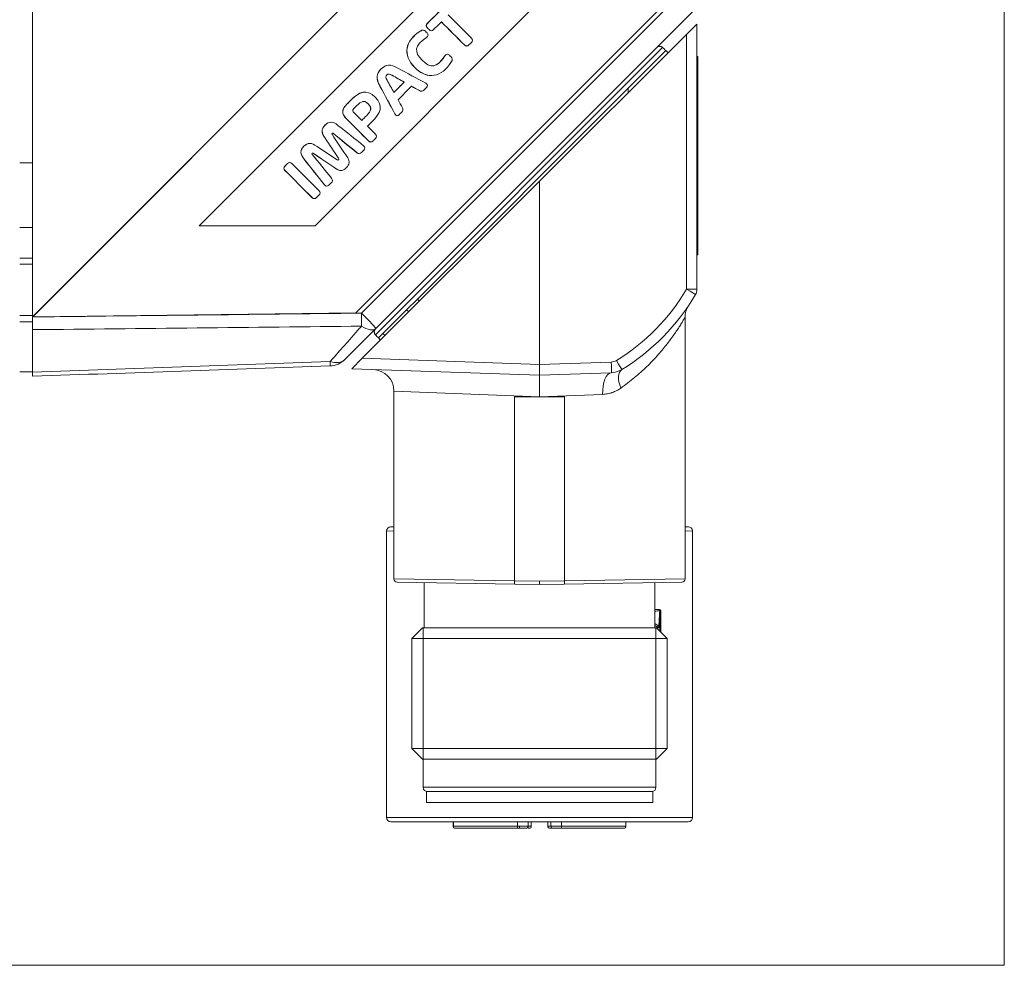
# Model space of a CAD drawing. Header units: millimetres. Extents: x 4 to 836, y 5 to 589.
# Tile 4 of 153: x 143 to 188, y 230 to 274. Entities that reach past the tile are written whole.
import ezdxf

# ---------------------------------------------------------------- set-up
doc = ezdxf.new("R2010")
doc.units = ezdxf.units.MM
doc.layers.add('1', color=7, linetype='Continuous', true_color=0xffffff)

msp = doc.modelspace()

# ---------------------------------------------------------------- linework, layer by layer
at = {"layer": '1', "color": 251, "linetype": 'Continuous', "lineweight": 18}
for p, q in [((188.467, 358.294), (188.467, 230.137)), ((143.401, 264.342), (142.801, 264.342)), ((143.401, 257.642), (142.801, 257.642)), ((98.451, 230.137), (188.467, 230.137))]:
    msp.add_line(p, q, dxfattribs=at)
at = {"layer": '1', "color": 252, "linetype": 'Continuous', "lineweight": 18}
for p, q in [((143.401, 260.192), (143.401, 342.691)), ((175.101, 275.442), (159.322, 259.662)), ((171.029, 270.804), (172.767, 272.543)), ((172.767, 272.543), (172.874, 272.436)), ((171.029, 270.804), (161.245, 261.02)), ((143.401, 262.917), (142.801, 262.917)), ((160.745, 260.52), (161.245, 261.02)), ((159.649, 259.424), (160.745, 260.52)), ((142.801, 259.967), (143.401, 259.967)), ((143.401, 259.603), (143.401, 257.634)), ((159.322, 259.662), (157.875, 258.216)), ((159.442, 259.217), (159.649, 259.424)), ((159.538, 259.12), (159.442, 259.217)), ((145.513, 257.515), (145.513, 257.515))]:
    msp.add_line(p, q, dxfattribs=at)
at = {"layer": '1', "color": 18, "linetype": 'Continuous', "lineweight": 18}
for p, q in [((143.401, 260.192), (173.882, 290.692)), ((143.404, 260.192), (173.886, 290.692)), ((173.886, 275.876), (158.395, 260.376)), ((174.21, 272.269), (174.25, 272.269)), ((174.25, 272.269), (174.25, 271.519)), ((174.25, 271.519), (174.25, 263.819)), ((174.25, 263.819), (174.25, 263.069)), ((174.25, 263.069), (174.21, 263.069)), ((158.395, 260.376), (143.404, 260.192)), ((143.404, 260.192), (143.401, 260.192)), ((161.668, 238.187), (172.168, 238.187)), ((161.668, 238.187), (161.668, 237.687)), ((172.168, 237.687), (172.168, 238.187)), ((161.668, 237.687), (172.168, 237.687))]:
    msp.add_line(p, q, dxfattribs=at)
at = {"layer": '1', "color": 7, "linetype": 'Continuous', "lineweight": 18}
for p, q in [((151.129, 264.422), (168.8, 282.104)), ((151.132, 264.422), (168.802, 282.102)), ((171.487, 279.415), (156.503, 264.422)), ((151.129, 264.422), (151.132, 264.422)), ((156.503, 264.422), (151.132, 264.422))]:
    msp.add_line(p, q, dxfattribs=at)
at = {"layer": '1', "color": 252, "linetype": 'Continuous', "lineweight": 13}
for p, q in [((158.649, 260.37), (174.136, 275.856)), ((172.616, 272.684), (159.3, 259.368)), ((171.029, 270.594), (171.029, 270.804)), ((143.401, 262.632), (142.801, 262.632)), ((161.245, 261.02), (161.342, 260.922)), ((160.842, 260.422), (160.745, 260.52)), ((143.401, 260.252), (142.801, 260.252)), ((159.649, 259.424), (159.745, 259.327))]:
    msp.add_line(p, q, dxfattribs=at)
at = {"layer": '1', "color": 27, "linetype": 'Continuous', "lineweight": 18}
for p, q in [((173.727, 273.288), (174.21, 273.77)), ((174.21, 273.77), (174.21, 261.479)), ((166.91, 266.481), (173.727, 273.288)), ((158.69, 258.274), (166.91, 266.481)), ((166.91, 266.481), (166.91, 257.987)), ((173.66, 248.052), (173.66, 260.168)), ((158.206, 257.791), (158.69, 258.274)), ((166.91, 257.487), (158.206, 257.791)), ((166.91, 257.987), (166.91, 257.487)), ((170.236, 257.603), (166.91, 257.487)), ((160.16, 256.757), (160.16, 248.052)), ((166.91, 256.486), (165.752, 256.486)), ((165.752, 247.957), (165.752, 256.486)), ((168.067, 256.486), (166.91, 256.486)), ((168.067, 256.486), (168.067, 247.957)), ((159.81, 250.266), (159.81, 236.987)), ((160.16, 250.469), (160.006, 250.466)), ((173.66, 250.469), (173.813, 250.466)), ((174.01, 236.987), (174.01, 250.266)), ((160.307, 247.902), (165.763, 247.807)), ((161.56, 247.88), (161.56, 245.787)), ((165.752, 247.957), (165.752, 247.957)), ((166.91, 247.787), (165.763, 247.807)), ((166.91, 247.937), (166.91, 247.787)), ((168.057, 247.807), (166.91, 247.787)), ((168.057, 247.807), (173.512, 247.902)), ((168.067, 247.957), (168.067, 247.957)), ((172.26, 245.787), (172.26, 247.88)), ((161.485, 245.787), (160.985, 245.287)), ((161.485, 245.787), (172.335, 245.787)), ((172.835, 245.287), (172.335, 245.787)), ((172.486, 245.803), (172.486, 245.635)), ((172.835, 245.287), (160.985, 245.287)), ((160.985, 245.287), (160.985, 240.187)), ((172.835, 240.187), (172.835, 245.287)), ((160.985, 240.187), (172.835, 240.187)), ((160.985, 240.187), (161.485, 239.687)), ((172.335, 239.687), (172.835, 240.187)), ((172.335, 239.687), (161.485, 239.687)), ((161.51, 239.687), (161.51, 238.387)), ((172.31, 238.387), (172.31, 239.687)), ((173.81, 236.787), (160.01, 236.787))]:
    msp.add_line(p, q, dxfattribs=at)
at = {"layer": '1', "color": 5, "linetype": 'Continuous', "lineweight": 13}
for p, q in [((161.412, 273.46), (161.415, 273.46)), ((158.966, 270.066), (158.97, 270.066)), ((158.979, 268.352), (158.982, 268.352)), ((156.939, 266.317), (156.935, 266.317)), ((156.356, 265.727), (156.36, 265.727))]:
    msp.add_line(p, q, dxfattribs=at)
at = {"layer": '1', "color": 5, "linetype": 'Continuous', "lineweight": 18}
for p, q in [((161.504, 273.487), (161.499, 273.487)), ((161.888, 273.462), (161.892, 273.462)), ((163.528, 272.752), (163.532, 272.752)), ((162.637, 272.367), (162.632, 272.367)), ((159.929, 271.862), (159.925, 271.862)), ((160.07, 271.397), (160.067, 271.397)), ((161.892, 271.385), (161.897, 271.385)), ((160.636, 271.078), (160.633, 271.078)), ((158.822, 270.618), (158.818, 270.618)), ((161.342, 270.682), (161.338, 270.682)), ((161.426, 270.656), (161.431, 270.656)), ((160.308, 269.525), (160.313, 269.525)), ((157.237, 269.221), (157.233, 269.221)), ((157.337, 268.706), (157.333, 268.706)), ((156.254, 268.238), (156.25, 268.238)), ((156.967, 268.477), (156.963, 268.477)), ((159.081, 268.302), (159.086, 268.302)), ((156.409, 267.78), (156.405, 267.78)), ((158.542, 267.763), (158.546, 267.763)), ((155.324, 267.35), (155.32, 267.35)), ((157.586, 267.547), (157.582, 267.547)), ((157.598, 267.468), (157.595, 267.468)), ((157.692, 266.982), (157.696, 266.982)), ((157.04, 266.257), (157.045, 266.257)), ((156.459, 265.677), (156.463, 265.677))]:
    msp.add_line(p, q, dxfattribs=at)
at = {"layer": '1', "color": 27, "linetype": 'Continuous', "lineweight": 13}
for p, q in [((173.727, 261.479), (173.727, 273.288)), ((174.21, 261.479), (173.727, 261.479)), ((158.69, 258.274), (166.91, 257.987)), ((166.91, 257.987), (170.236, 258.103)), ((166.91, 256.486), (160.16, 256.757)), ((169.837, 256.604), (166.91, 256.486)), ((160.16, 250.272), (159.81, 250.266)), ((174.01, 250.266), (173.66, 250.272)), ((165.752, 247.957), (160.16, 248.052)), ((173.66, 248.052), (168.067, 247.957)), ((165.752, 247.957), (166.91, 247.937)), ((166.91, 247.937), (168.067, 247.957)), ((172.525, 246.515), (172.544, 246.515)), ((172.525, 245.596), (172.525, 246.515)), ((172.544, 246.515), (172.544, 245.578)), ((161.51, 239.687), (161.51, 245.787)), ((172.31, 239.687), (172.31, 245.787)), ((172.396, 245.726), (172.396, 245.803)), ((161.51, 238.387), (172.31, 238.387)), ((159.81, 236.987), (174.01, 236.987))]:
    msp.add_line(p, q, dxfattribs=at)
at = {"layer": '1', "color": 18, "linetype": 'Continuous', "lineweight": 13}
for p, q in [((174.25, 271.519), (174.21, 271.519)), ((174.21, 263.819), (174.25, 263.819))]:
    msp.add_line(p, q, dxfattribs=at)
at = {"layer": '1', "color": 251, "linetype": 'Continuous', "lineweight": 13}
msp.add_line((143.401, 267.342), (142.801, 267.342), dxfattribs=at)
at = {"layer": '1', "color": 163, "linetype": 'Continuous', "lineweight": 18}
for p, q in [((162.901, 236.787), (162.901, 236.587)), ((166.385, 236.587), (166.385, 236.787)), ((166.53, 236.587), (166.53, 236.787)), ((167.29, 236.787), (167.29, 236.587)), ((167.435, 236.787), (167.435, 236.587)), ((170.918, 236.587), (170.918, 236.787)), ((163.011, 236.487), (165.91, 236.487)), ((165.91, 236.487), (165.985, 236.487)), ((166.285, 236.487), (165.985, 236.487)), ((166.386, 236.487), (166.43, 236.487)), ((167.909, 236.487), (167.835, 236.487)), ((167.909, 236.487), (170.809, 236.487)), ((170.818, 236.487), (170.809, 236.487))]:
    msp.add_line(p, q, dxfattribs=at)
at = {"layer": '1', "color": 163, "linetype": 'Continuous', "lineweight": 13}
for p, q in [((162.901, 236.587), (162.914, 236.587)), ((162.914, 236.787), (162.914, 236.587)), ((162.914, 236.587), (165.885, 236.587)), ((165.885, 236.587), (165.885, 236.787)), ((165.885, 236.587), (165.985, 236.587)), ((165.985, 236.487), (165.985, 236.587)), ((166.385, 236.587), (165.985, 236.587)), ((166.53, 236.587), (166.385, 236.587)), ((167.29, 236.587), (167.435, 236.587)), ((167.435, 236.587), (167.934, 236.587)), ((167.934, 236.787), (167.934, 236.587)), ((167.934, 236.587), (170.906, 236.587)), ((170.906, 236.587), (170.906, 236.787)), ((170.918, 236.587), (170.906, 236.587))]:
    msp.add_line(p, q, dxfattribs=at)
at = {"layer": '1', "color": 27, "linetype": 'Continuous', "lineweight": 13}
for centre, radius, start, end in [((165.534, 266.287), 9.5, 301.366, 329.5925), ((170.219, 258.602), 0.5, 272, 301.366)]:
    msp.add_arc(centre, radius, start, end, dxfattribs=at)
at = {"layer": '1', "color": 27, "linetype": 'Continuous', "lineweight": 18}
for centre, radius, start, end in [((165.517, 266.287), 10, 301.366, 329.5925), ((173.71, 261.479), 0.5, 329.5925, 0), ((159.16, 256.757), 1, 359.8976, 88), ((170.201, 258.602), 1, 272, 301.366), ((160.01, 250.266), 0.2, 91, 179.9995), ((173.81, 250.266), 0.2, 1.8909, 89), ((160.31, 248.052), 0.15, 182.6829, 269), ((173.51, 248.052), 0.15, 271, 359.9994), ((161.71, 238.387), 0.2, 180, 270), ((172.11, 238.387), 0.2, 270, 0), ((160.01, 236.987), 0.2, 180, 270), ((173.81, 236.987), 0.2, 270, 0)]:
    msp.add_arc(centre, radius, start, end, dxfattribs=at)
at = {"layer": '1', "color": 252, "linetype": 'Continuous', "lineweight": 18}
msp.add_arc((157.168, 258.923), 1, 272, 315, dxfattribs=at)
at = {"layer": '1', "color": 163, "linetype": 'Continuous', "lineweight": 18}
for centre, start, end in [((163.001, 236.587), 180, 270), ((166.285, 236.587), 270, 0), ((166.43, 236.587), 270, 0), ((167.39, 236.587), 180, 270), ((167.535, 236.587), 180, 270), ((170.818, 236.587), 270, 0)]:
    msp.add_arc(centre, 0.1, start, end, dxfattribs=at)
at = {"layer": '1', "color": 27, "linetype": 'Continuous', "lineweight": 13}
for centre, major_axis, ratio, start_param, end_param in [((173.71, 261.479), (0.431, -0.253), 0.017672, 0, 1.540693), ((170.219, 258.103), (-0.017, 0.5), 0.034878, 3.141593, 4.711171), ((170.461, 258.175), (0.26, -0.427), 0.029804, 0, 1.55263), ((170.271, 256.604), (0.035, -0.999), 0.433473, 3.141593, 4.697253), ((171.242, 256.895), (0.521, -0.854), 0.498897, 3.141593, 4.417155), ((172.534, 246.624), (0.0001, 0.09), 0.782286, 1.571779, 2.350654), ((172.392, 245.803), (-0.0507, -0.0743), 0.028836, 1.590465, 2.61747), ((172.396, 245.803), (-0.0899, 0.0046), 0.825743, 3.203506, 4.230511)]:
    msp.add_ellipse(centre, major_axis=major_axis, ratio=ratio, start_param=start_param, end_param=end_param, dxfattribs=at)
at = {"layer": '1', "color": 252, "linetype": 'Continuous', "lineweight": 13}
for centre, major_axis, ratio, start_param, end_param in [((158.614, 260.37), (-0.707, 0.707), 0.024685, 3.141593, 4.687709), ((158.614, 260.37), (-0.012, 1), 0.034897, 4.058676, 4.711976), ((158.614, 260.37), (-0.707, 0.707), 0.454746, 2.042533, 3.141593), ((157.168, 258.923), (-0.707, 0.707), 0.663424, 2.19769, 3.141593), ((157.168, 258.923), (-0.035, 0.999), 0.011787, 3.141593, 3.792628)]:
    msp.add_ellipse(centre, major_axis=major_axis, ratio=ratio, start_param=start_param, end_param=end_param, dxfattribs=at)
at = {"layer": '1', "color": 163, "linetype": 'Continuous', "lineweight": 13}
for centre, major_axis, ratio, start_param, end_param in [((163.011, 236.587), (0, 0.1), 0.968678, 1.570796, 3.141593), ((165.91, 236.587), (0, -0.1), 0.248322, 4.712389, 6.283185), ((167.909, 236.587), (0, 0.1), 0.248322, 3.141593, 4.712389), ((170.809, 236.587), (0, -0.1), 0.968678, 0, 1.570796)]:
    msp.add_ellipse(centre, major_axis=major_axis, ratio=ratio, start_param=start_param, end_param=end_param, dxfattribs=at)
at = {"layer": '1', "color": 5, "linetype": 'Continuous', "lineweight": 18}
for points, knots in [([(161.889, 273.462), (161.854, 273.462), (161.818, 273.478), (161.785, 273.512), (161.759, 273.537), (161.734, 273.563), (161.708, 273.589), (161.641, 273.656), (161.641, 273.73), (161.707, 273.796), (162.056, 274.144), (162.404, 274.493), (162.752, 274.841), (162.785, 274.874), (162.819, 274.89), (162.853, 274.891)], [0, 0, 0, 0, 0.05772, 0.05772, 0.05772, 0.110836, 0.110836, 0.110836, 0.225382, 0.225382, 0.225382, 0.944116, 0.944116, 0.944116, 1, 1, 1, 1]), ([(162.357, 273.874), (162.236, 273.753), (162.116, 273.633), (161.995, 273.512), (161.929, 273.445), (161.855, 273.446), (161.789, 273.512), (161.763, 273.537), (161.737, 273.563), (161.711, 273.589), (161.645, 273.656), (161.645, 273.73), (161.711, 273.796), (162.059, 274.144), (162.407, 274.493), (162.756, 274.841), (162.822, 274.908), (162.896, 274.907), (162.962, 274.841)], [0, 0, 0, 0, 0.182671, 0.182671, 0.182671, 0.266478, 0.266478, 0.266478, 0.305409, 0.305409, 0.305409, 0.389366, 0.389366, 0.389366, 0.916165, 0.916165, 0.916165, 1, 1, 1, 1]), ([(162.677, 274.194), (163.034, 273.837), (163.391, 273.48), (163.748, 273.122), (163.815, 273.056), (163.815, 272.982), (163.749, 272.915), (163.711, 272.878), (163.673, 272.84), (163.636, 272.802), (163.569, 272.736), (163.495, 272.736), (163.429, 272.802), (163.072, 273.16), (162.714, 273.517), (162.357, 273.874)], [0, 0, 0, 0, 0.413825, 0.413825, 0.413825, 0.478125, 0.478125, 0.478125, 0.521836, 0.521836, 0.521836, 0.586136, 0.586136, 0.586136, 1, 1, 1, 1]), ([(163.527, 272.752), (163.492, 272.753), (163.458, 272.77), (163.425, 272.802), (163.068, 273.16), (162.711, 273.517), (162.354, 273.874)], [0, 0, 0, 0, 0.070718, 0.070718, 0.070718, 1, 1, 1, 1]), ([(161.896, 271.385), (161.638, 271.384), (161.374, 271.506), (160.547, 272.333), (160.655, 273.006), (161.412, 273.46)], [0, 0, 0, 0, 0.299293, 0.299293, 1, 1, 1, 1]), ([(162.826, 272.026), (162.372, 271.282), (161.705, 271.178), (160.55, 272.333), (160.659, 273.006), (161.415, 273.46)], [0, 0, 0, 0, 0.498009, 0.498009, 1, 1, 1, 1]), ([(161.415, 273.46), (161.49, 273.505), (161.559, 273.493), (161.619, 273.432), (161.644, 273.407), (161.67, 273.382), (161.695, 273.357), (161.767, 273.284), (161.755, 273.209), (161.665, 273.149), (161.101, 272.777), (161.086, 272.466), (161.841, 271.711), (162.151, 271.726), (162.523, 272.29), (162.583, 272.38), (162.658, 272.393), (162.731, 272.32), (162.756, 272.295), (162.781, 272.27), (162.807, 272.244), (162.867, 272.184), (162.877, 272.111), (162.826, 272.026)], [0, 0, 0, 0, 0.058732, 0.058732, 0.058732, 0.086494, 0.086494, 0.086494, 0.151998, 0.151998, 0.151998, 0.498094, 0.498094, 0.844051, 0.844051, 0.844051, 0.909595, 0.909595, 0.909595, 0.937357, 0.937357, 0.937357, 1, 1, 1, 1]), ([(161.934, 271.832), (162.125, 271.832), (162.313, 271.976), (162.52, 272.29), (162.553, 272.339), (162.59, 272.365), (162.629, 272.367)], [0, 0, 0, 0, 0.842983, 0.842983, 0.842983, 1, 1, 1, 1]), ([(160.306, 269.525), (160.266, 269.526), (160.23, 269.553), (160.202, 269.603), (159.971, 270.033), (159.74, 270.463), (159.508, 270.892), (159.312, 271.253), (159.329, 271.456), (159.673, 271.8), (159.789, 271.862), (159.926, 271.862)], [0, 0, 0, 0, 0.047063, 0.047063, 0.047063, 0.545366, 0.545366, 0.545366, 0.840544, 0.840544, 1, 1, 1, 1]), ([(160.347, 270.26), (160.415, 270.137), (160.484, 270.015), (160.553, 269.892), (160.595, 269.817), (160.586, 269.749), (160.525, 269.689), (160.486, 269.65), (160.448, 269.612), (160.409, 269.573), (160.335, 269.499), (160.255, 269.511), (160.206, 269.603), (159.975, 270.033), (159.744, 270.463), (159.512, 270.892), (159.316, 271.253), (159.333, 271.456), (159.78, 271.903), (159.986, 271.926), (160.343, 271.723)], [0, 0, 0, 0, 0.099151, 0.099151, 0.099151, 0.151582, 0.151582, 0.151582, 0.189943, 0.189943, 0.189943, 0.24874, 0.24874, 0.24874, 0.592414, 0.592414, 0.592414, 0.795994, 0.795994, 1, 1, 1, 1]), ([(160.343, 271.723), (160.773, 271.492), (161.202, 271.261), (161.631, 271.03), (161.723, 270.98), (161.736, 270.9), (161.662, 270.826), (161.623, 270.787), (161.584, 270.748), (161.545, 270.709), (161.484, 270.649), (161.417, 270.64), (161.342, 270.682)], [0, 0, 0, 0, 0.696265, 0.696265, 0.696265, 0.815256, 0.815256, 0.815256, 0.894008, 0.894008, 0.894008, 1, 1, 1, 1]), ([(160.07, 271.397), (159.942, 271.466), (159.885, 271.467), (159.769, 271.351), (159.769, 271.293), (159.839, 271.166)], [0, 0, 0, 0, 0.499807, 0.499807, 1, 1, 1, 1]), ([(158.979, 268.352), (158.634, 268.697), (158.29, 269.041), (157.945, 269.386), (157.712, 269.619), (157.73, 269.815), (157.971, 270.056), (158.022, 270.107), (158.073, 270.158), (158.124, 270.209), (158.379, 270.464), (158.597, 270.615), (158.813, 270.618)], [0, 0, 0, 0, 0.44939, 0.44939, 0.44939, 0.688879, 0.688879, 0.688879, 0.755259, 0.755259, 0.755259, 1, 1, 1, 1]), ([(158.982, 268.352), (158.638, 268.697), (158.293, 269.041), (157.949, 269.386), (157.715, 269.619), (157.733, 269.815), (157.975, 270.056), (158.026, 270.107), (158.076, 270.158), (158.127, 270.209), (158.564, 270.646), (158.892, 270.777), (159.685, 269.984), (159.556, 269.653), (159.119, 269.217), (159.058, 269.155), (158.997, 269.094), (158.935, 269.032)], [0, 0, 0, 0, 0.26844, 0.26844, 0.26844, 0.411497, 0.411497, 0.411497, 0.451149, 0.451149, 0.451149, 0.701467, 0.701467, 0.952147, 0.952147, 0.952147, 1, 1, 1, 1]), ([(158.97, 270.066), (158.794, 270.243), (158.657, 270.211), (158.425, 269.98), (158.383, 269.938), (158.341, 269.896), (158.299, 269.853), (158.221, 269.775), (158.247, 269.721), (158.314, 269.654), (158.431, 269.536), (158.549, 269.418), (158.667, 269.301)], [0, 0, 0, 0, 0.413632, 0.413632, 0.413632, 0.528856, 0.528856, 0.528856, 0.678778, 0.678778, 0.678778, 1, 1, 1, 1]), ([(158.663, 269.301), (158.736, 269.374), (158.809, 269.447), (158.883, 269.52), (159.114, 269.751), (159.143, 269.89), (158.966, 270.066)], [0, 0, 0, 0, 0.324315, 0.324315, 0.324315, 1, 1, 1, 1]), ([(158.667, 269.301), (158.74, 269.374), (158.813, 269.447), (158.886, 269.52), (159.117, 269.751), (159.146, 269.89), (158.97, 270.066)], [0, 0, 0, 0, 0.324315, 0.324315, 0.324315, 1, 1, 1, 1]), ([(156.963, 268.477), (156.783, 268.739), (156.776, 268.901), (157.051, 269.175), (157.139, 269.222), (157.236, 269.221)], [0, 0, 0, 0, 0.667023, 0.667023, 1, 1, 1, 1]), ([(156.967, 268.477), (156.787, 268.739), (156.78, 268.901), (157.146, 269.267), (157.317, 269.271), (157.563, 269.074), (157.957, 268.758), (158.353, 268.444), (158.748, 268.129), (158.825, 268.068), (158.829, 267.992), (158.76, 267.922), (158.724, 267.886), (158.688, 267.85), (158.652, 267.815), (158.588, 267.751), (158.519, 267.746), (158.447, 267.804), (158.077, 268.105), (157.707, 268.405), (157.337, 268.706)], [0, 0, 0, 0, 0.137824, 0.137824, 0.275635, 0.275635, 0.275635, 0.583207, 0.583207, 0.583207, 0.632207, 0.632207, 0.632207, 0.663056, 0.663056, 0.663056, 0.709871, 0.709871, 0.709871, 1, 1, 1, 1]), ([(158.935, 269.032), (159.056, 268.911), (159.177, 268.79), (159.299, 268.669), (159.365, 268.602), (159.365, 268.528), (159.299, 268.462), (159.262, 268.425), (159.225, 268.389), (159.189, 268.352), (159.122, 268.285), (159.048, 268.285), (158.982, 268.352)], [0, 0, 0, 0, 0.450739, 0.450739, 0.450739, 0.657245, 0.657245, 0.657245, 0.793455, 0.793455, 0.793455, 1, 1, 1, 1]), ([(157.287, 268.659), (157.53, 268.294), (157.774, 267.928), (158.016, 267.562), (158.126, 267.398), (158.101, 267.263), (157.804, 266.966), (157.668, 266.94), (157.504, 267.049), (157.139, 267.293), (156.774, 267.536), (156.409, 267.78)], [0, 0, 0, 0, 0.361895, 0.361895, 0.361895, 0.500133, 0.500133, 0.638066, 0.638066, 0.638066, 1, 1, 1, 1]), ([(157.337, 268.706), (157.319, 268.719), (157.303, 268.719), (157.274, 268.69), (157.275, 268.675), (157.287, 268.659)], [0, 0, 0, 0, 0.510903, 0.510903, 1, 1, 1, 1]), ([(158.541, 267.763), (158.509, 267.764), (158.476, 267.777), (158.443, 267.804), (158.073, 268.105), (157.703, 268.405), (157.333, 268.706)], [0, 0, 0, 0, 0.06926, 0.06926, 0.06926, 1, 1, 1, 1]), ([(156.935, 266.317), (156.621, 266.713), (156.306, 267.109), (155.99, 267.503), (155.794, 267.749), (155.797, 267.92), (156.069, 268.193), (156.154, 268.238), (156.248, 268.238)], [0, 0, 0, 0, 0.599584, 0.599584, 0.599584, 0.867767, 0.867767, 1, 1, 1, 1]), ([(156.939, 266.317), (156.624, 266.713), (156.31, 267.109), (155.994, 267.503), (155.797, 267.749), (155.8, 267.92), (156.166, 268.287), (156.328, 268.281), (156.591, 268.1)], [0, 0, 0, 0, 0.527315, 0.527315, 0.527315, 0.763174, 0.763174, 1, 1, 1, 1]), ([(156.591, 268.1), (156.9, 267.894), (157.209, 267.687), (157.519, 267.48), (157.56, 267.452), (157.584, 267.453), (157.598, 267.468)], [0, 0, 0, 0, 0.927557, 0.927557, 0.927557, 1, 1, 1, 1]), ([(156.409, 267.78), (156.392, 267.792), (156.378, 267.793), (156.348, 267.764), (156.348, 267.748), (156.362, 267.73)], [0, 0, 0, 0, 0.486654, 0.486654, 1, 1, 1, 1]), ([(156.362, 267.73), (156.662, 267.36), (156.962, 266.99), (157.263, 266.62), (157.321, 266.547), (157.316, 266.478), (157.253, 266.414), (157.217, 266.378), (157.181, 266.342), (157.145, 266.306), (157.076, 266.236), (156.999, 266.241), (156.939, 266.317)], [0, 0, 0, 0, 0.696183, 0.696183, 0.696183, 0.808446, 0.808446, 0.808446, 0.882625, 0.882625, 0.882625, 1, 1, 1, 1]), ([(157.695, 266.982), (157.633, 266.981), (157.569, 267.003), (157.501, 267.049), (157.135, 267.293), (156.77, 267.536), (156.405, 267.78)], [0, 0, 0, 0, 0.137676, 0.137676, 0.137676, 1, 1, 1, 1]), ([(156.356, 265.727), (155.939, 266.145), (155.522, 266.562), (155.104, 266.98), (155.038, 267.046), (155.038, 267.121), (155.104, 267.187), (155.142, 267.224), (155.18, 267.262), (155.217, 267.3), (155.25, 267.333), (155.285, 267.35), (155.32, 267.35)], [0, 0, 0, 0, 0.775376, 0.775376, 0.775376, 0.878538, 0.878538, 0.878538, 0.948504, 0.948504, 0.948504, 1, 1, 1, 1]), ([(156.36, 265.727), (155.942, 266.145), (155.525, 266.562), (155.108, 266.98), (155.041, 267.046), (155.041, 267.121), (155.108, 267.187), (155.145, 267.224), (155.183, 267.262), (155.221, 267.3), (155.287, 267.366), (155.361, 267.366), (155.427, 267.3)], [0, 0, 0, 0, 0.73731, 0.73731, 0.73731, 0.835407, 0.835407, 0.835407, 0.901939, 0.901939, 0.901939, 1, 1, 1, 1]), ([(155.427, 267.3), (155.845, 266.882), (156.262, 266.465), (156.68, 266.047), (156.746, 265.981), (156.746, 265.907), (156.679, 265.84), (156.642, 265.803), (156.604, 265.765), (156.566, 265.727), (156.5, 265.661), (156.426, 265.661), (156.36, 265.727)], [0, 0, 0, 0, 0.737359, 0.737359, 0.737359, 0.835462, 0.835462, 0.835462, 0.901998, 0.901998, 0.901998, 1, 1, 1, 1])]:
    msp.add_open_spline(points, degree=3, knots=knots, dxfattribs=at)
for points in [[(161.412, 273.46), (161.443, 273.479), (161.473, 273.488), (161.502, 273.487)], [(160.067, 271.397), (160, 271.433), (159.952, 271.451), (159.914, 271.451)], [(160.633, 271.078), (160.444, 271.184), (160.255, 271.291), (160.067, 271.397)], [(160.636, 271.078), (160.447, 271.184), (160.259, 271.291), (160.07, 271.397)], [(159.839, 271.166), (159.945, 270.976), (160.051, 270.787), (160.157, 270.598)], [(160.155, 270.6), (160.314, 270.76), (160.473, 270.919), (160.633, 271.078)], [(160.157, 270.598), (160.316, 270.758), (160.476, 270.918), (160.636, 271.078)], [(160.974, 270.888), (160.765, 270.679), (160.556, 270.47), (160.347, 270.26)], [(161.338, 270.682), (161.216, 270.75), (161.094, 270.818), (160.973, 270.887)], [(161.342, 270.682), (161.219, 270.75), (161.096, 270.819), (160.974, 270.888)], [(158.966, 270.066), (158.891, 270.142), (158.823, 270.179), (158.752, 270.179)], [(157.333, 268.706), (157.324, 268.712), (157.316, 268.716), (157.308, 268.716)], [(157.582, 267.547), (157.376, 267.857), (157.169, 268.167), (156.963, 268.477)], [(157.586, 267.547), (157.379, 267.857), (157.173, 268.167), (156.967, 268.477)], [(159.086, 268.302), (159.049, 268.301), (159.013, 268.317), (158.979, 268.352)], [(156.405, 267.78), (156.397, 267.786), (156.389, 267.789), (156.381, 267.789)], [(157.595, 267.468), (157.609, 267.482), (157.611, 267.507), (157.582, 267.547)], [(157.598, 267.468), (157.613, 267.482), (157.615, 267.507), (157.586, 267.547)], [(157.041, 266.257), (157.003, 266.257), (156.967, 266.277), (156.935, 266.317)], [(156.46, 265.677), (156.425, 265.677), (156.389, 265.694), (156.356, 265.727)]]:
    msp.add_open_spline(points, degree=3, dxfattribs=at)
at = {"layer": '1', "color": 252, "linetype": 'Continuous', "lineweight": 18}
for points, knots in [([(172.338, 272.679), (172.343, 272.683), (172.347, 272.688), (172.357, 272.696), (172.362, 272.7), (172.378, 272.711), (172.39, 272.717), (172.407, 272.724), (172.413, 272.726), (172.425, 272.73), (172.432, 272.732), (172.45, 272.736), (172.463, 272.737), (172.489, 272.738), (172.502, 272.737), (172.527, 272.732), (172.539, 272.729), (172.557, 272.722), (172.563, 272.719), (172.574, 272.714), (172.58, 272.711), (172.596, 272.7), (172.606, 272.693), (172.616, 272.684)], [0, 0, 0, 0, 0.0625, 0.0625, 0.125, 0.125, 0.25, 0.25, 0.3125, 0.3125, 0.375, 0.375, 0.5, 0.5, 0.625, 0.625, 0.75, 0.75, 0.8125, 0.8125, 0.875, 0.875, 1, 1, 1, 1]), ([(143.401, 259.603), (143.401, 259.646), (143.401, 259.735), (143.401, 259.832), (143.401, 259.933), (143.401, 260.035), (143.401, 260.139), (143.401, 260.192)], [0, 0, 0, 0, 0.25, 0.5, 0.5, 0.75, 1, 1, 1, 1]), ([(159.305, 259.646), (159.301, 259.642), (159.296, 259.637), (159.288, 259.627), (159.284, 259.622), (159.273, 259.606), (159.267, 259.594), (159.26, 259.577), (159.258, 259.571), (159.254, 259.559), (159.252, 259.552), (159.248, 259.534), (159.247, 259.521), (159.246, 259.496), (159.247, 259.483), (159.252, 259.457), (159.255, 259.445), (159.262, 259.427), (159.265, 259.421), (159.27, 259.41), (159.274, 259.404), (159.284, 259.388), (159.291, 259.378), (159.3, 259.368)], [0, 0, 0, 0, 0.0625, 0.0625, 0.125, 0.125, 0.25, 0.25, 0.3125, 0.3125, 0.375, 0.375, 0.5, 0.5, 0.625, 0.625, 0.75, 0.75, 0.8125, 0.8125, 0.875, 0.875, 1, 1, 1, 1]), ([(143.401, 257.442), (143.401, 257.442), (143.401, 257.45), (143.401, 257.474), (143.401, 257.507), (143.401, 257.548), (143.401, 257.603), (143.401, 257.634)], [0, 0, 0, 0, 0.25, 0.5, 0.5, 0.75, 1, 1, 1, 1])]:
    msp.add_open_spline(points, degree=3, knots=knots, dxfattribs=at)
for points in [[(172.616, 272.684), (172.666, 272.637), (172.717, 272.59), (172.767, 272.543)], [(159.3, 259.368), (159.347, 259.318), (159.394, 259.267), (159.442, 259.217)], [(157.203, 257.924), (152.602, 257.763), (148.001, 257.602), (143.401, 257.442)]]:
    msp.add_open_spline(points, degree=3, dxfattribs=at)
at = {"layer": '1', "color": 252, "linetype": 'Continuous', "lineweight": 13}
for points in [[(143.471, 260.193), (148.53, 260.251), (153.59, 260.31), (158.649, 260.37)], [(158.649, 259.762), (153.566, 259.708), (148.484, 259.655), (143.401, 259.603)], [(143.401, 257.634), (148.001, 257.799), (152.602, 257.963), (157.203, 258.128)]]:
    msp.add_open_spline(points, degree=3, dxfattribs=at)
at = {"layer": '1', "color": 27, "linetype": 'Continuous', "lineweight": 18}
for points, knots in [([(173.664, 260.168), (173.662, 260.196), (173.66, 260.276), (173.683, 260.4), (173.722, 260.524), (173.754, 260.599), (173.771, 260.63), (173.773, 260.634)], [0, 0, 0, 0, 0.168056, 0.500027, 0.771369, 0.974931, 1, 1, 1, 1]), ([(166.91, 256.486), (166.91, 256.49), (166.91, 256.494), (166.91, 256.503), (166.91, 256.507), (166.91, 256.519), (166.91, 256.544), (166.91, 256.568), (166.91, 256.617), (166.91, 256.65), (166.91, 256.698), (166.91, 256.714), (166.91, 256.746), (166.91, 256.762), (166.91, 256.809), (166.91, 256.87), (166.91, 256.944), (166.91, 256.987), (166.91, 257.015), (166.91, 257.029), (166.91, 257.097), (166.91, 257.148), (166.91, 257.217), (166.91, 257.239), (166.91, 257.27), (166.91, 257.281), (166.91, 257.3), (166.91, 257.309), (166.91, 257.355), (166.91, 257.386), (166.91, 257.417), (166.91, 257.423), (166.91, 257.434), (166.91, 257.439), (166.91, 257.453), (166.91, 257.461), (166.91, 257.48), (166.91, 257.487), (166.91, 257.487)], [0, 0, 0, 0, 0.007812, 0.007812, 0.015625, 0.015625, 0.03125, 0.0625, 0.0625, 0.125, 0.125, 0.15625, 0.15625, 0.1875, 0.1875, 0.25, 0.3125, 0.34375, 0.34375, 0.375, 0.375, 0.5, 0.5, 0.5625, 0.5625, 0.59375, 0.59375, 0.625, 0.625, 0.75, 0.75, 0.78125, 0.78125, 0.8125, 0.8125, 0.875, 0.875, 1, 1, 1, 1]), ([(165.752, 247.957), (165.752, 247.947), (165.752, 247.937), (165.752, 247.923), (165.752, 247.918), (165.752, 247.908), (165.752, 247.904), (165.752, 247.89), (165.753, 247.882), (165.753, 247.865), (165.754, 247.858), (165.755, 247.844), (165.755, 247.838), (165.756, 247.829), (165.756, 247.827), (165.757, 247.822), (165.757, 247.82), (165.759, 247.815), (165.759, 247.812), (165.761, 247.808), (165.762, 247.807), (165.763, 247.807)], [0, 0, 0, 0, 0.125, 0.125, 0.1875, 0.1875, 0.25, 0.25, 0.375, 0.375, 0.5, 0.5, 0.625, 0.625, 0.6875, 0.6875, 0.75, 0.75, 0.875, 0.875, 1, 1, 1, 1]), ([(168.057, 247.807), (168.058, 247.807), (168.059, 247.808), (168.06, 247.812), (168.061, 247.815), (168.062, 247.82), (168.062, 247.822), (168.063, 247.827), (168.063, 247.829), (168.064, 247.838), (168.065, 247.844), (168.066, 247.858), (168.066, 247.865), (168.067, 247.882), (168.067, 247.89), (168.067, 247.904), (168.068, 247.908), (168.068, 247.918), (168.068, 247.923), (168.068, 247.937), (168.068, 247.947), (168.067, 247.957)], [0, 0, 0, 0, 0.125, 0.125, 0.25, 0.25, 0.3125, 0.3125, 0.375, 0.375, 0.5, 0.5, 0.625, 0.625, 0.75, 0.75, 0.8125, 0.8125, 0.875, 0.875, 1, 1, 1, 1])]:
    msp.add_open_spline(points, degree=3, knots=knots, dxfattribs=at)
at = {"layer": '1', "color": 27, "linetype": 'Continuous', "lineweight": 13}
for points, knots in [([(173.66, 260.172), (173.66, 260.172), (173.66, 260.171), (173.654, 260.162), (173.641, 260.139), (173.638, 260.134), (173.631, 260.122), (173.62, 260.103), (173.606, 260.08), (173.575, 260.028), (173.549, 259.985), (173.489, 259.888), (173.454, 259.833), (173.406, 259.757), (173.396, 259.742), (173.376, 259.711), (173.366, 259.695), (173.334, 259.646), (173.312, 259.613), (173.243, 259.51), (173.194, 259.439), (173.09, 259.291), (173.035, 259.215), (172.918, 259.058), (172.857, 258.978), (172.729, 258.816), (172.662, 258.733), (172.521, 258.566), (172.448, 258.482), (172.333, 258.354), (172.294, 258.311), (172.215, 258.225), (172.174, 258.182), (172.05, 258.053), (171.965, 257.968), (171.702, 257.712), (171.515, 257.544), (171.118, 257.213), (170.907, 257.052), (170.683, 256.895)], [0, 0, 0, 0, 0.000399, 0.062875, 0.062875, 0.078493, 0.078493, 0.094112, 0.12535, 0.12535, 0.187825, 0.187825, 0.2503, 0.2503, 0.265918, 0.265918, 0.281537, 0.281537, 0.312775, 0.312775, 0.37525, 0.37525, 0.437725, 0.437725, 0.5002, 0.5002, 0.562675, 0.562675, 0.62515, 0.62515, 0.656387, 0.656387, 0.687625, 0.687625, 0.7501, 0.7501, 0.87505, 0.87505, 1, 1, 1, 1]), ([(170.683, 256.895), (170.621, 256.851), (170.557, 256.813), (170.425, 256.744), (170.356, 256.714), (170.267, 256.683), (170.249, 256.677), (170.212, 256.666), (170.194, 256.661), (170.14, 256.646), (170.103, 256.637), (169.991, 256.616), (169.915, 256.607), (169.837, 256.604)], [0, 0, 0, 0, 0.25, 0.25, 0.5, 0.5, 0.5625, 0.5625, 0.625, 0.625, 0.75, 0.75, 1, 1, 1, 1]), ([(172.544, 246.515), (172.544, 246.523), (172.543, 246.531), (172.541, 246.547), (172.54, 246.555), (172.537, 246.565), (172.536, 246.569), (172.533, 246.576), (172.532, 246.579), (172.527, 246.588), (172.524, 246.594), (172.518, 246.601), (172.516, 246.603), (172.512, 246.607), (172.509, 246.609), (172.503, 246.614), (172.498, 246.616), (172.484, 246.622), (172.474, 246.624), (172.464, 246.624)], [0, 0, 0, 0, 0.125, 0.125, 0.25, 0.25, 0.3125, 0.3125, 0.375, 0.375, 0.5, 0.5, 0.5625, 0.5625, 0.625, 0.625, 0.75, 0.75, 1, 1, 1, 1]), ([(172.484, 246.561), (172.488, 246.563), (172.493, 246.565), (172.499, 246.566), (172.501, 246.566), (172.506, 246.565), (172.508, 246.565), (172.513, 246.562), (172.515, 246.56), (172.518, 246.555), (172.519, 246.553), (172.521, 246.549), (172.522, 246.547), (172.523, 246.54), (172.524, 246.535), (172.525, 246.525), (172.525, 246.52), (172.525, 246.515)], [0, 0, 0, 0, 0.25, 0.25, 0.375, 0.375, 0.5, 0.5, 0.625, 0.625, 0.6875, 0.6875, 0.75, 0.75, 0.875, 0.875, 1, 1, 1, 1]), ([(172.525, 246.515), (172.519, 246.402), (172.512, 246.286), (172.499, 246.048), (172.493, 245.927), (172.486, 245.803)], [0, 0, 0, 0, 0.5, 0.5, 1, 1, 1, 1]), ([(172.486, 245.803), (172.486, 245.803), (172.485, 245.803), (172.483, 245.802), (172.481, 245.802), (172.474, 245.802), (172.467, 245.802), (172.451, 245.802), (172.441, 245.802), (172.419, 245.802), (172.407, 245.803), (172.396, 245.803)], [0, 0, 0, 0, 0.125, 0.125, 0.25, 0.25, 0.5, 0.5, 0.75, 0.75, 1, 1, 1, 1]), ([(172.437, 245.867), (172.438, 245.866), (172.438, 245.866), (172.439, 245.866), (172.439, 245.866), (172.439, 245.866), (172.44, 245.866), (172.44, 245.866), (172.44, 245.866), (172.441, 245.866), (172.441, 245.866), (172.441, 245.866), (172.441, 245.866), (172.441, 245.867)], [0, 0, 0, 0, 0.151079, 0.151079, 0.306015, 0.306015, 0.45579, 0.45579, 0.626223, 0.626223, 0.794889, 0.794889, 1, 1, 1, 1])]:
    msp.add_open_spline(points, degree=3, knots=knots, dxfattribs=at)
at = {"layer": '1', "color": 252, "linetype": 'Continuous', "lineweight": 13}
msp.add_open_spline([(157.203, 258.128), (157.311, 258.251), (157.423, 258.377), (157.653, 258.637), (157.771, 258.77), (158.013, 259.043), (158.137, 259.183), (158.39, 259.468), (158.518, 259.614), (158.649, 259.762)], degree=3, knots=[0, 0, 0, 0, 0.25, 0.25, 0.5, 0.5, 0.75, 0.75, 1, 1, 1, 1], dxfattribs=at)
at = {"layer": '1', "color": 27, "linetype": 'Continuous', "lineweight": 13}
for points in [[(172.464, 246.624), (172.399, 246.624), (172.332, 246.624), (172.263, 246.624)], [(172.484, 246.561), (172.413, 246.561), (172.339, 246.561), (172.264, 246.56)], [(172.441, 245.867), (172.456, 246.108), (172.47, 246.339), (172.484, 246.561)], [(172.262, 245.984), (172.321, 245.945), (172.379, 245.906), (172.437, 245.867)], [(172.396, 245.803), (172.351, 245.833), (172.307, 245.863), (172.262, 245.893)]]:
    msp.add_open_spline(points, degree=3, dxfattribs=at)
at = {"layer": '1', "color": 163, "linetype": 'Continuous', "lineweight": 18}
msp.add_open_spline([(167.535, 236.487), (167.439, 236.487), (167.39, 236.487), (167.39, 236.487)], degree=3, dxfattribs=at)
msp.add_open_spline([(167.909, 236.487), (167.865, 236.487), (167.818, 236.487), (167.729, 236.487), (167.687, 236.487), (167.615, 236.487), (167.586, 236.487), (167.545, 236.487), (167.535, 236.487), (167.535, 236.487)], degree=3, knots=[0, 0, 0, 0, 0.25, 0.25, 0.5, 0.5, 0.75, 0.75, 1, 1, 1, 1], dxfattribs=at)

doc.saveas('drawing.dxf')
